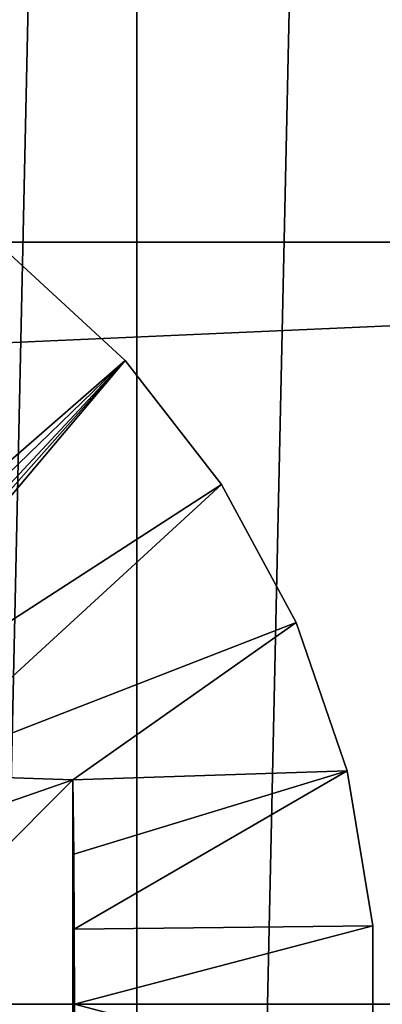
# Model space of a CAD drawing. Header units: millimetres. Extents: x -35 to 35, y -25 to 51.
# Tile 118 of 121: x 25.3 to 26.8, y 16 to 19.9. Entities that reach past the tile are written whole.
import ezdxf

# ---------------------------------------------------------------- set-up
doc = ezdxf.new("R2010")
doc.units = ezdxf.units.MM
doc.header["$LTSCALE"] = 65.185185
for name, color, linetype in [('30', 7, 'CONTINUOUS'), ('31', 7, 'CONTINUOUS'), ('36', 7, 'CONTINUOUS'), ('50', 7, 'CONTINUOUS'), ('51', 7, 'CONTINUOUS'), ('65', 7, 'CONTINUOUS')]:
    doc.layers.add(name, color=color, linetype=linetype)

msp = doc.modelspace()

# ---------------------------------------------------------------- linework, layer by layer
at = {"layer": '30', "color": 250, "linetype": 'Continuous', "true_color": 0x1c1c1c}
for points in [[(25.8047, 39.6456, -103.1), (24.7488, -8.7487, -103.1), (24.7488, 40.7487, -103.1), (25.8047, 39.6456, -103.1)], [(25.8047, -7.6456, -103.1), (24.7488, -8.7487, -103.1), (25.8047, 39.6456, -103.1), (25.8047, -7.6456, -103.1)], [(26.8116, 38.4975, -103.1), (25.8047, -7.6456, -103.1), (25.8047, 39.6456, -103.1), (26.8116, 38.4975, -103.1)], [(26.8116, -6.4975, -103.1), (25.8047, -7.6456, -103.1), (26.8116, 38.4975, -103.1), (26.8116, -6.4975, -103.1)]]:
    msp.add_3dface(points, dxfattribs=at)
at = {"layer": '31', "color": 250, "linetype": 'Continuous', "true_color": 0x1c1c1c}
for points in [[(33.9759, 21.9909, -88.1), (-34.3687, 19.0069, -88.1), (34.3687, 19.0069, -88.1), (33.9759, 21.9909, -88.1)], [(-33.9759, 21.9909, -88.1), (-34.3687, 19.0069, -88.1), (33.9759, 21.9909, -88.1), (-33.9759, 21.9909, -88.1)], [(34.3687, 19.0069, -88.1), (-34.5, 16, -88.1), (34.5, 16, -88.1), (34.3687, 19.0069, -88.1)], [(-34.3687, 19.0069, -88.1), (-34.5, 16, -88.1), (34.3687, 19.0069, -88.1), (-34.3687, 19.0069, -88.1)], [(-34.5, 16, -88.1), (-34.3687, 12.9931, -88.1), (34.5, 16, -88.1), (-34.5, 16, -88.1)], [(34.5, 16, -88.1), (-34.3687, 12.9931, -88.1), (34.3687, 12.9931, -88.1), (34.5, 16, -88.1)]]:
    msp.add_3dface(points, dxfattribs=at)
at = {"layer": '36', "linetype": 'Continuous'}
for points in [[(25.759, 18.5398, -87.6), (25.3033, 18.9593, -88.6), (25.3033, 18.9593, -87.6), (25.759, 18.5398, -87.6)], [(25.759, 18.5398, -88.6), (25.3033, 18.9593, -88.6), (25.759, 18.5398, -87.6), (25.759, 18.5398, -88.6)], [(26.1394, 18.0511, -87.6), (25.759, 18.5398, -88.6), (25.759, 18.5398, -87.6), (26.1394, 18.0511, -87.6)], [(26.1394, 18.0511, -88.6), (25.759, 18.5398, -88.6), (26.1394, 18.0511, -87.6), (26.1394, 18.0511, -88.6)], [(26.4341, 17.5064, -87.6), (26.1394, 18.0511, -88.6), (26.1394, 18.0511, -87.6), (26.4341, 17.5064, -87.6)], [(26.4341, 17.5064, -88.6), (26.1394, 18.0511, -88.6), (26.4341, 17.5064, -87.6), (26.4341, 17.5064, -88.6)], [(26.6353, 16.9206, -87.6), (26.4341, 17.5064, -88.6), (26.4341, 17.5064, -87.6), (26.6353, 16.9206, -87.6)], [(26.6353, 16.9206, -88.6), (26.4341, 17.5064, -88.6), (26.6353, 16.9206, -87.6), (26.6353, 16.9206, -88.6)], [(26.7372, 16.3097, -87.6), (26.6353, 16.9206, -88.6), (26.6353, 16.9206, -87.6), (26.7372, 16.3097, -87.6)], [(26.7372, 16.3097, -88.6), (26.6353, 16.9206, -88.6), (26.7372, 16.3097, -87.6), (26.7372, 16.3097, -88.6)], [(26.7372, 15.6903, -87.6), (26.7372, 16.3097, -88.6), (26.7372, 16.3097, -87.6), (26.7372, 15.6903, -87.6)], [(26.7372, 15.6903, -88.6), (26.7372, 16.3097, -88.6), (26.7372, 15.6903, -87.6), (26.7372, 15.6903, -88.6)]]:
    msp.add_3dface(points, dxfattribs=at)
at = {"layer": '50', "linetype": 'Continuous'}
for points in [[(24.9176, 16.251, -89.2), (25.5527, 15.114, -87.4553), (25.5527, 16.886, -87.4553), (24.9176, 16.251, -89.2)], [(25.5527, 16.886, -87.4553), (25.5527, 15.114, -87.4553), (25.5559, 15.4082, -87.4464), (25.5527, 16.886, -87.4553)], [(25.5559, 16.5918, -87.4464), (25.5527, 16.886, -87.4553), (25.5559, 15.4082, -87.4464), (25.5559, 16.5918, -87.4464)], [(25.5579, 16.2962, -87.441), (25.5559, 16.5918, -87.4464), (25.5579, 15.7038, -87.441), (25.5579, 16.2962, -87.441)], [(25.5579, 15.7038, -87.441), (25.5559, 16.5918, -87.4464), (25.5559, 15.4082, -87.4464), (25.5579, 15.7038, -87.441)], [(25.5585, 16, -87.4392), (25.5579, 16.2962, -87.441), (25.5579, 15.7038, -87.441), (25.5585, 16, -87.4392)], [(24.9176, 15.749, -89.2), (25.5527, 15.114, -87.4553), (24.9176, 16.251, -89.2), (24.9176, 15.749, -89.2)]]:
    msp.add_3dface(points, dxfattribs=at)
at = {"layer": '51', "linetype": 'Continuous'}
for points in [[(23.7208, 16.251, -89.2), (25.5527, 16.886, -87.4553), (24.8926, 16.9085, -87.3936), (23.7208, 16.251, -89.2)], [(24.9176, 16.251, -89.2), (25.5527, 16.886, -87.4553), (23.7208, 16.251, -89.2), (24.9176, 16.251, -89.2)]]:
    msp.add_3dface(points, dxfattribs=at)
at = {"layer": '65', "linetype": 'Continuous'}
for points in [[(25.759, 18.5398, -87.6), (25.3033, 18.9593, -87.6), (24.059, 17.0603, -87.3477), (25.759, 18.5398, -87.6)], [(25.759, 18.5398, -87.6), (24.059, 17.0603, -87.3477), (24.1532, 16.9873, -87.3489), (25.759, 18.5398, -87.6)], [(25.759, 18.5398, -87.6), (24.1532, 16.9873, -87.3489), (24.2635, 16.9401, -87.3526), (25.759, 18.5398, -87.6)], [(25.759, 18.5398, -87.6), (24.2635, 16.9401, -87.3526), (24.3254, 16.9266, -87.3555), (25.759, 18.5398, -87.6)], [(24.3909, 16.921, -87.3591), (25.759, 18.5398, -87.6), (24.3254, 16.9266, -87.3555), (24.3909, 16.921, -87.3591)], [(26.1394, 18.0511, -87.6), (25.759, 18.5398, -87.6), (24.3909, 16.921, -87.3591), (26.1394, 18.0511, -87.6)], [(26.1394, 18.0511, -87.6), (24.3909, 16.921, -87.3591), (24.8926, 16.9085, -87.3936), (26.1394, 18.0511, -87.6)], [(26.4341, 17.5064, -87.6), (26.1394, 18.0511, -87.6), (24.8926, 16.9085, -87.3936), (26.4341, 17.5064, -87.6)], [(25.5527, 16.886, -87.4553), (26.4341, 17.5064, -87.6), (24.8926, 16.9085, -87.3936), (25.5527, 16.886, -87.4553)], [(26.6353, 16.9206, -87.6), (26.4341, 17.5064, -87.6), (25.5527, 16.886, -87.4553), (26.6353, 16.9206, -87.6)], [(26.6353, 16.9206, -87.6), (25.5527, 16.886, -87.4553), (25.5559, 16.5918, -87.4464), (26.6353, 16.9206, -87.6)], [(26.6353, 16.9206, -87.6), (25.5559, 16.5918, -87.4464), (25.5579, 16.2962, -87.441), (26.6353, 16.9206, -87.6)], [(26.7372, 16.3097, -87.6), (26.6353, 16.9206, -87.6), (25.5579, 16.2962, -87.441), (26.7372, 16.3097, -87.6)], [(26.7372, 16.3097, -87.6), (25.5579, 16.2962, -87.441), (25.5585, 16, -87.4392), (26.7372, 16.3097, -87.6)], [(26.7372, 15.6903, -87.6), (26.7372, 16.3097, -87.6), (25.5585, 16, -87.4392), (26.7372, 15.6903, -87.6)], [(26.7372, 15.6903, -87.6), (25.5585, 16, -87.4392), (25.5579, 15.7038, -87.441), (26.7372, 15.6903, -87.6)]]:
    msp.add_3dface(points, dxfattribs=at)

doc.saveas('drawing.dxf')
